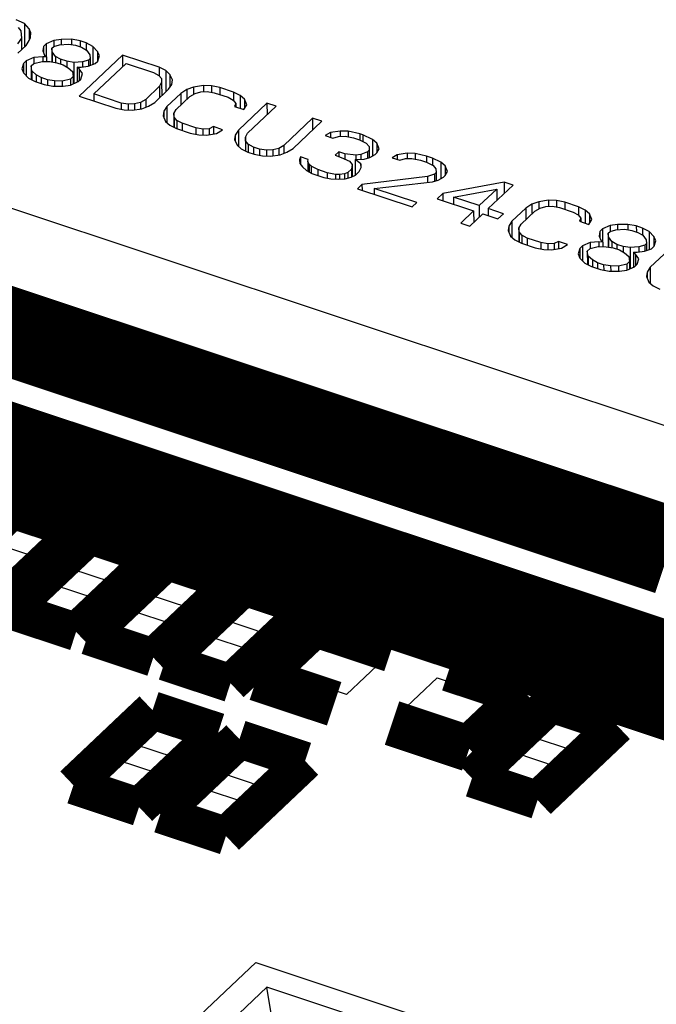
# Model space of a CAD drawing. Extents: x 0 to 1189, y 0 to 841.
# Tile 167 of 256: x 610.34 to 612.86, y 313.77 to 317.66. Entities that reach past the tile are written whole.
import ezdxf

# ---------------------------------------------------------------- set-up
doc = ezdxf.new("R2010")
doc.units = 0
doc.header["$LTSCALE"] = 65.395
doc.layers.get('0').update_dxf_attribs({"linetype": 'CONTINUOUS'})

msp = doc.modelspace()

# ---------------------------------------------------------------- linework, layer by layer
at = {"color": 7, "linetype": 'Continuous'}
for p, q in [((610.3561, 317.6493), (610.3237, 317.6648)), ((610.3318, 317.634), (610.3426, 317.6211)), ((610.3426, 317.6211), (610.3447, 317.5923)), ((610.3752, 317.6289), (610.3561, 317.6493)), ((610.3561, 317.6493), (610.3563, 317.5571)), ((610.3823, 317.6125), (610.3752, 317.6289)), ((610.3752, 317.6289), (610.3753, 317.5836)), ((610.3447, 317.5923), (610.3288, 317.5696)), ((610.3447, 317.5923), (610.3448, 317.5462)), ((610.3626, 317.563), (610.3748, 317.5823)), ((610.3748, 317.5823), (610.3798, 317.5947)), ((610.3798, 317.5947), (610.3823, 317.6125)), ((610.4726, 317.5825), (610.4423, 317.5692)), ((610.5016, 317.5869), (610.4726, 317.5825)), ((610.4726, 317.5825), (610.4726, 317.5592)), ((610.5427, 317.5873), (610.5016, 317.5869)), ((610.5016, 317.5869), (610.5017, 317.5656)), ((610.5764, 317.5807), (610.5427, 317.5873)), ((610.5427, 317.5873), (610.5427, 317.5659)), ((610.3297, 317.5319), (610.3626, 317.563)), ((610.4313, 317.5588), (610.4288, 317.541)), ((610.4423, 317.5692), (610.4313, 317.5588)), ((610.4313, 317.5588), (610.4314, 317.5349)), ((610.4423, 317.5692), (610.4424, 317.5188)), ((610.4651, 317.5523), (610.4724, 317.5592)), ((610.4662, 317.5379), (610.4651, 317.5523)), ((610.4651, 317.5523), (610.4652, 317.4974)), ((610.4724, 317.5592), (610.4954, 317.5656)), ((610.4954, 317.5656), (610.5304, 317.568)), ((610.5304, 317.568), (610.5581, 317.5634)), ((610.5581, 317.5634), (610.5822, 317.5554)), ((610.6005, 317.5727), (610.5764, 317.5807)), ((610.5764, 317.5807), (610.5764, 317.5573)), ((610.5822, 317.5554), (610.6026, 317.5439)), ((610.6269, 317.5592), (610.6005, 317.5727)), ((610.6005, 317.5727), (610.6005, 317.5451)), ((610.6026, 317.5439), (610.6157, 317.5255)), ((610.646, 317.5388), (610.6269, 317.5592)), ((610.6269, 317.5592), (610.6271, 317.4875)), ((608.4657, 317.5297), (612.9789, 316.0282)), ((610.3935, 317.5153), (610.3632, 317.502)), ((610.4286, 317.5177), (610.3935, 317.5153)), ((610.3935, 317.5153), (610.3936, 317.492)), ((610.4443, 317.5171), (610.4286, 317.5177)), ((610.4286, 317.5177), (610.4286, 317.4998)), ((610.4288, 317.541), (610.4359, 317.5246)), ((610.4359, 317.5246), (610.4443, 317.5171)), ((610.4443, 317.5171), (610.4443, 317.4992)), ((610.4793, 317.5195), (610.4662, 317.5379)), ((610.4662, 317.5379), (610.4663, 317.4973)), ((610.4997, 317.508), (610.4793, 317.5195)), ((610.4793, 317.5195), (610.4793, 317.4951)), ((610.5238, 317.5), (610.4997, 317.508)), ((610.4997, 317.508), (610.4997, 317.4893)), ((610.7449, 317.5247), (610.5732, 317.362)), ((610.6095, 317.5042), (610.5865, 317.4979)), ((610.6168, 317.5112), (610.6095, 317.5042)), ((610.6095, 317.5042), (610.6096, 317.4809)), ((610.6157, 317.5255), (610.6168, 317.5112)), ((610.6168, 317.5112), (610.6169, 317.4837)), ((610.6531, 317.5225), (610.646, 317.5388)), ((610.646, 317.5388), (610.6461, 317.5011)), ((610.6469, 317.5011), (610.6531, 317.5225)), ((610.8893, 317.4766), (610.7449, 317.5247)), ((610.7449, 317.5247), (610.745, 317.4785)), ((610.3523, 317.4916), (610.3461, 317.4703)), ((610.3461, 317.4703), (610.3532, 317.4539)), ((610.3632, 317.502), (610.3523, 317.4916)), ((610.3523, 317.4916), (610.3524, 317.4557)), ((610.3632, 317.502), (610.3634, 317.443)), ((610.3824, 317.4816), (610.3933, 317.492)), ((610.3824, 317.4816), (610.3825, 317.4283)), ((610.3858, 317.4617), (610.3824, 317.4816)), ((610.3933, 317.492), (610.426, 317.4998)), ((610.426, 317.4998), (610.4574, 317.4987)), ((610.4574, 317.4987), (610.4851, 317.4942)), ((610.4851, 317.4942), (610.5092, 317.4862)), ((610.5092, 317.4862), (610.5296, 317.4747)), ((610.5515, 317.4955), (610.5238, 317.5)), ((610.5238, 317.5), (610.5238, 317.4779)), ((610.5296, 317.4747), (610.5463, 317.4598)), ((610.5865, 317.4979), (610.5515, 317.4955)), ((610.5515, 317.4955), (610.5517, 317.412)), ((610.5646, 317.4771), (610.5803, 317.4765)), ((610.573, 317.4696), (610.5646, 317.4771)), ((610.5646, 317.4771), (610.5647, 317.4177)), ((610.5861, 317.4512), (610.573, 317.4696)), ((610.573, 317.4696), (610.5731, 317.4235)), ((610.5803, 317.4765), (610.6093, 317.4809)), ((610.5865, 317.4979), (610.5866, 317.4775)), ((610.6093, 317.4809), (610.6359, 317.4908)), ((610.6312, 317.3707), (610.7591, 317.4919)), ((610.6359, 317.4908), (610.6469, 317.5011)), ((610.7591, 317.4919), (610.8674, 317.4558)), ((610.9157, 317.4631), (610.8893, 317.4766)), ((610.8893, 317.4766), (610.8894, 317.4425)), ((610.3532, 317.4539), (610.3723, 317.4335)), ((610.3723, 317.4335), (610.3987, 317.42)), ((610.4026, 317.4468), (610.3858, 317.4617)), ((610.3858, 317.4617), (610.3859, 317.4266)), ((610.423, 317.4353), (610.4026, 317.4468)), ((610.4026, 317.4468), (610.4026, 317.4187)), ((610.4471, 317.4273), (610.423, 317.4353)), ((610.423, 317.4353), (610.4231, 317.4119)), ((610.4748, 317.4228), (610.4471, 317.4273)), ((610.4471, 317.4273), (610.4471, 317.4056)), ((610.5388, 317.4295), (610.5062, 317.4217)), ((610.5498, 317.4399), (610.5388, 317.4295)), ((610.5388, 317.4295), (610.5389, 317.4062)), ((610.5463, 317.4598), (610.5498, 317.4399)), ((610.5498, 317.4399), (610.5498, 317.4112)), ((610.5689, 317.4195), (610.5799, 317.4299)), ((610.5799, 317.4299), (610.5861, 317.4512)), ((610.8674, 317.4558), (610.8878, 317.4444)), ((610.8878, 317.4444), (610.8986, 317.4314)), ((610.8986, 317.4314), (610.8996, 317.4171)), ((610.9325, 317.4482), (610.9157, 317.4631)), ((610.9157, 317.4631), (610.9159, 317.3786)), ((610.942, 317.4264), (610.9325, 317.4482)), ((610.9325, 317.4482), (610.9326, 317.3978)), ((610.9394, 317.4085), (610.942, 317.4264)), ((610.3987, 317.42), (610.4348, 317.408)), ((610.4348, 317.408), (610.4686, 317.4015)), ((610.4686, 317.4015), (610.5096, 317.4019)), ((610.5062, 317.4217), (610.4748, 317.4228)), ((610.4748, 317.4228), (610.4748, 317.4015)), ((610.5062, 317.4217), (610.5062, 317.4018)), ((610.5096, 317.4019), (610.5386, 317.4062)), ((610.5386, 317.4062), (610.5689, 317.4195)), ((610.891, 317.4012), (610.8363, 317.3493)), ((610.8724, 317.3373), (610.9272, 317.3892)), ((610.8996, 317.4171), (610.891, 317.4012)), ((610.891, 317.4012), (610.8911, 317.3551)), ((610.8996, 317.4171), (610.8998, 317.3632)), ((610.9272, 317.3892), (610.9394, 317.4085)), ((610.9996, 317.3885), (610.9753, 317.3732)), ((611.0262, 317.3983), (610.9996, 317.3885)), ((610.9996, 317.3885), (610.9997, 317.35)), ((611.0649, 317.4042), (611.0262, 317.3983)), ((611.0262, 317.3983), (611.0263, 317.3697)), ((611.0963, 317.4031), (611.0649, 317.4042)), ((611.0649, 317.4042), (611.0649, 317.3798)), ((611.13, 317.3965), (611.0963, 317.4031)), ((611.0963, 317.4031), (611.0963, 317.3777)), ((611.1842, 317.3785), (611.13, 317.3965)), ((611.13, 317.3965), (611.1301, 317.3685)), ((610.5732, 317.362), (610.7177, 317.3139)), ((610.7396, 317.3347), (610.6312, 317.3707)), ((610.6312, 317.3707), (610.6313, 317.3427)), ((610.8363, 317.3493), (610.8156, 317.3374)), ((610.8363, 317.3493), (610.8363, 317.3176)), ((610.9753, 317.3732), (610.9205, 317.3213)), ((610.9566, 317.3092), (611.0114, 317.3612)), ((610.9753, 317.3732), (610.9754, 317.327)), ((611.0114, 317.3612), (611.032, 317.373)), ((611.032, 317.373), (611.055, 317.3794)), ((611.055, 317.3794), (611.0804, 317.3803)), ((611.0804, 317.3803), (611.1081, 317.3758)), ((611.1081, 317.3758), (611.1623, 317.3577)), ((611.1623, 317.3577), (611.1827, 317.3463)), ((611.2106, 317.365), (611.1842, 317.3785)), ((611.1842, 317.3785), (611.1842, 317.3444)), ((611.2274, 317.3501), (611.2106, 317.365)), ((611.2106, 317.365), (611.2107, 317.3136)), ((611.2368, 317.3283), (611.2274, 317.3501)), ((611.2274, 317.3501), (611.2274, 317.3135)), ((610.7177, 317.3139), (610.7514, 317.3074)), ((610.7673, 317.3302), (610.7396, 317.3347)), ((610.7396, 317.3347), (610.7396, 317.3097)), ((610.7926, 317.3311), (610.7673, 317.3302)), ((610.7673, 317.3302), (610.7673, 317.3068)), ((610.7828, 317.3063), (610.8214, 317.3121)), ((610.8156, 317.3374), (610.7926, 317.3311)), ((610.7926, 317.3311), (610.7927, 317.3078)), ((610.8156, 317.3374), (610.8157, 317.3113)), ((610.8214, 317.3121), (610.8481, 317.322)), ((610.8481, 317.322), (610.8724, 317.3373)), ((610.9205, 317.3213), (610.9083, 317.302)), ((610.9205, 317.3213), (610.9206, 317.2574)), ((610.948, 317.2934), (610.9566, 317.3092)), ((611.1827, 317.3463), (611.1934, 317.3333)), ((611.1934, 317.3333), (611.1885, 317.321)), ((611.1885, 317.321), (611.2246, 317.3089)), ((611.1934, 317.3333), (611.1935, 317.3193)), ((611.3166, 317.3345), (611.2033, 317.2272)), ((611.2246, 317.3089), (611.2368, 317.3283)), ((611.2394, 317.2152), (611.3527, 317.3225)), ((611.3527, 317.3225), (611.3166, 317.3345)), ((611.3166, 317.3345), (611.3167, 317.2883)), ((610.7514, 317.3074), (610.7828, 317.3063)), ((610.9083, 317.302), (610.9057, 317.2841)), ((610.9057, 317.2841), (610.9152, 317.2622)), ((610.9083, 317.302), (610.9083, 317.278)), ((610.9491, 317.279), (610.948, 317.2934)), ((610.948, 317.2934), (610.9481, 317.2391)), ((610.9599, 317.2661), (610.9491, 317.279)), ((610.9491, 317.279), (610.9492, 317.2385)), ((611.4971, 317.2744), (611.3839, 317.1671)), ((611.5332, 317.2624), (611.4971, 317.2744)), ((611.4971, 317.2744), (611.4972, 317.2283)), ((610.9152, 317.2622), (610.9319, 317.2473)), ((610.9319, 317.2473), (610.9584, 317.2338)), ((610.9584, 317.2338), (611.0125, 317.2158)), ((610.9803, 317.2546), (610.9599, 317.2661)), ((610.9599, 317.2661), (610.9599, 317.2338)), ((611.0344, 317.2366), (610.9803, 317.2546)), ((610.9803, 317.2546), (610.9803, 317.2265)), ((611.0622, 317.232), (611.0344, 317.2366)), ((611.0344, 317.2366), (611.0345, 317.2116)), ((611.0875, 317.233), (611.0622, 317.232)), ((611.0622, 317.232), (611.0622, 317.2087)), ((611.1045, 317.2413), (611.0875, 317.233)), ((611.0875, 317.233), (611.0876, 317.2097)), ((611.1406, 317.2293), (611.1045, 317.2413)), ((611.1045, 317.2413), (611.1045, 317.2123)), ((611.42, 317.1551), (611.5332, 317.2624)), ((611.0125, 317.2158), (611.0463, 317.2093)), ((611.0463, 317.2093), (611.0776, 317.2082)), ((611.0776, 317.2082), (611.1163, 317.214)), ((611.1163, 317.214), (611.1406, 317.2293)), ((611.1911, 317.2079), (611.1885, 317.19)), ((611.2033, 317.2272), (611.1911, 317.2079)), ((611.1911, 317.2079), (611.1911, 317.1839)), ((611.2033, 317.2272), (611.2035, 317.1633)), ((611.2309, 317.1993), (611.2394, 317.2152)), ((611.2319, 317.1849), (611.2309, 317.1993)), ((611.2309, 317.1993), (611.231, 317.145)), ((611.5678, 317.2181), (611.5472, 317.2063)), ((611.5472, 317.2063), (611.5773, 317.1963)), ((611.6065, 317.224), (611.5678, 317.2181)), ((611.5678, 317.2181), (611.5678, 317.1994)), ((611.5773, 317.1963), (611.6003, 317.2027)), ((611.6003, 317.2027), (611.6256, 317.2036)), ((611.6379, 317.2229), (611.6065, 317.224)), ((611.6065, 317.224), (611.6065, 317.2027)), ((611.6256, 317.2036), (611.6593, 317.197)), ((611.6836, 317.2123), (611.6379, 317.2229)), ((611.6379, 317.2229), (611.6379, 317.2012)), ((611.6593, 317.197), (611.6834, 317.189)), ((611.6957, 317.2083), (611.6836, 317.2123)), ((611.6836, 317.2123), (611.6837, 317.189)), ((611.7341, 317.1909), (611.6957, 317.2083)), ((611.6957, 317.2083), (611.6957, 317.1828)), ((611.1885, 317.19), (611.198, 317.1682)), ((611.198, 317.1682), (611.2147, 317.1532)), ((611.2147, 317.1532), (611.2412, 317.1397)), ((611.2427, 317.172), (611.2319, 317.1849)), ((611.2319, 317.1849), (611.232, 317.1444)), ((611.2631, 317.1605), (611.2427, 317.172)), ((611.2427, 317.172), (611.2427, 317.1398)), ((611.2872, 317.1525), (611.2631, 317.1605)), ((611.2631, 317.1605), (611.2632, 317.1317)), ((611.3632, 317.1553), (611.3402, 317.1489)), ((611.3839, 317.1671), (611.3632, 317.1553)), ((611.3632, 317.1553), (611.3633, 317.1291)), ((611.3839, 317.1671), (611.3839, 317.1354)), ((611.3957, 317.1398), (611.42, 317.1551)), ((611.6834, 317.189), (611.7099, 317.1756)), ((611.7099, 317.1756), (611.7206, 317.1626)), ((611.7206, 317.1626), (611.7217, 317.1482)), ((611.7509, 317.1759), (611.7341, 317.1909)), ((611.7341, 317.1909), (611.7343, 317.1255)), ((611.7604, 317.1541), (611.7509, 317.1759)), ((611.7509, 317.1759), (611.751, 317.1382)), ((611.7518, 317.1382), (611.7604, 317.1541)), ((611.2412, 317.1397), (611.2653, 317.1317)), ((611.2653, 317.1317), (611.299, 317.1252)), ((611.3149, 317.148), (611.2872, 317.1525)), ((611.2872, 317.1525), (611.2872, 317.1275)), ((611.299, 317.1252), (611.3304, 317.1241)), ((611.3402, 317.1489), (611.3149, 317.148)), ((611.3149, 317.148), (611.3149, 317.1246)), ((611.3304, 317.1241), (611.369, 317.1299)), ((611.3402, 317.1489), (611.3403, 317.1256)), ((611.369, 317.1299), (611.3957, 317.1398)), ((611.4498, 317.1218), (611.4449, 317.1094)), ((611.4799, 317.1118), (611.4498, 317.1218)), ((611.4498, 317.1218), (611.4499, 317.0903)), ((611.6009, 317.1417), (611.5863, 317.1278)), ((611.5863, 317.1278), (611.6104, 317.1198)), ((611.625, 317.1336), (611.6009, 317.1417)), ((611.6009, 317.1417), (611.601, 317.1229)), ((611.6104, 317.1198), (611.6428, 317.1043)), ((611.6684, 317.1286), (611.625, 317.1336)), ((611.625, 317.1336), (611.625, 317.1128)), ((611.6877, 317.1315), (611.6684, 317.1286)), ((611.6684, 317.1286), (611.6684, 317.1107)), ((611.7144, 317.1413), (611.6877, 317.1315)), ((611.6877, 317.1315), (611.6878, 317.1122)), ((611.7008, 317.1131), (611.7238, 317.1195)), ((611.7217, 317.1482), (611.7144, 317.1413)), ((611.7144, 317.1413), (611.7144, 317.1168)), ((611.7217, 317.1482), (611.7217, 317.1195)), ((611.7238, 317.1195), (611.7445, 317.1313)), ((611.7445, 317.1313), (611.7518, 317.1382)), ((611.8326, 317.13), (611.8119, 317.1182)), ((611.8119, 317.1182), (611.842, 317.1082)), ((611.8713, 317.1359), (611.8326, 317.13)), ((611.8326, 317.13), (611.8326, 317.1113)), ((611.842, 317.1082), (611.865, 317.1146)), ((611.865, 317.1146), (611.8904, 317.1155)), ((611.9026, 317.1348), (611.8713, 317.1359)), ((611.8713, 317.1359), (611.8713, 317.1146)), ((611.8904, 317.1155), (611.9241, 317.1089)), ((611.9484, 317.1242), (611.9026, 317.1348)), ((611.9026, 317.1348), (611.9027, 317.1131)), ((611.9725, 317.1162), (611.9484, 317.1242)), ((611.9484, 317.1242), (611.9485, 317.1009)), ((612.0049, 317.1008), (611.9725, 317.1162)), ((611.9725, 317.1162), (611.9725, 317.0885)), ((608.4666, 317.0956), (612.9798, 315.594)), ((611.4449, 317.1094), (611.446, 317.095)), ((611.446, 317.095), (611.4567, 317.0821)), ((611.4567, 317.0821), (611.4735, 317.0671)), ((611.4787, 317.1028), (611.4799, 317.1118)), ((611.4834, 317.0919), (611.4787, 317.1028)), ((611.4787, 317.1028), (611.4787, 317.0642)), ((611.4918, 317.0844), (611.4834, 317.0919)), ((611.4834, 317.0919), (611.4834, 317.0615)), ((611.5182, 317.071), (611.4918, 317.0844)), ((611.4918, 317.0844), (611.4918, 317.0568)), ((611.6428, 317.1043), (611.6536, 317.0914)), ((611.6536, 317.0914), (611.651, 317.0735)), ((611.6536, 317.0914), (611.6537, 317.0434)), ((611.6658, 317.1107), (611.7008, 317.1131)), ((611.6886, 317.0938), (611.6658, 317.1107)), ((611.6658, 317.1107), (611.666, 317.0497)), ((611.6811, 317.0635), (611.6897, 317.0794)), ((611.6897, 317.0794), (611.6886, 317.0938)), ((611.6886, 317.0938), (611.6886, 317.0794)), ((611.9241, 317.1089), (611.9482, 317.1009)), ((611.9482, 317.1009), (611.9746, 317.0875)), ((611.9746, 317.0875), (611.9854, 317.0745)), ((612.0217, 317.0858), (612.0049, 317.1008)), ((612.0049, 317.1008), (612.0051, 317.0354)), ((612.0312, 317.064), (612.0217, 317.0858)), ((612.0217, 317.0858), (612.0218, 317.0481)), ((611.4735, 317.0671), (611.4939, 317.0557)), ((611.4939, 317.0557), (611.5421, 317.0396)), ((611.5543, 317.059), (611.5182, 317.071)), ((611.5182, 317.071), (611.5183, 317.0476)), ((611.5421, 317.0396), (611.5698, 317.0351)), ((611.588, 317.0524), (611.5543, 317.059)), ((611.5543, 317.059), (611.5544, 317.0376)), ((611.6037, 317.0519), (611.588, 317.0524)), ((611.588, 317.0524), (611.5881, 317.0345)), ((611.6231, 317.0548), (611.6037, 317.0519)), ((611.6037, 317.0519), (611.6038, 317.034)), ((611.6364, 317.0597), (611.6231, 317.0548)), ((611.6231, 317.0548), (611.6231, 317.0349)), ((611.6265, 317.0349), (611.6495, 317.0413)), ((611.651, 317.0735), (611.6364, 317.0597)), ((611.6364, 317.0597), (611.6364, 317.0377)), ((611.6495, 317.0413), (611.6665, 317.0497)), ((611.651, 317.0735), (611.6511, 317.0421)), ((611.6665, 317.0497), (611.6811, 317.0635)), ((611.9525, 317.0434), (611.6927, 317.0129)), ((611.9792, 317.0532), (611.9525, 317.0434)), ((611.9525, 317.0434), (611.9526, 317.0208)), ((611.9865, 317.0601), (611.9792, 317.0532)), ((611.9792, 317.0532), (611.9792, 317.0251)), ((611.9854, 317.0745), (611.9865, 317.0601)), ((611.9865, 317.0601), (611.9865, 317.0271)), ((611.9946, 317.0294), (612.0153, 317.0412)), ((612.0153, 317.0412), (612.0226, 317.0481)), ((612.0226, 317.0481), (612.0312, 317.064)), ((611.5698, 317.0351), (611.6012, 317.034)), ((611.6012, 317.034), (611.6265, 317.0349)), ((611.6927, 317.0129), (611.6744, 316.9956)), ((611.6927, 317.0129), (611.6928, 316.9895)), ((611.7409, 316.9969), (611.9716, 317.023)), ((611.9093, 316.9408), (611.7409, 316.9969)), ((611.7409, 316.9969), (611.7409, 316.9735)), ((611.9716, 317.023), (611.9946, 317.0294)), ((612.2553, 317.0221), (612.0123, 316.9767)), ((612.1928, 316.9167), (612.2914, 317.0101)), ((612.2914, 317.0101), (612.2553, 317.0221)), ((612.2553, 317.0221), (612.2554, 316.976)), ((611.6744, 316.9956), (611.8911, 316.9235)), ((612.0123, 316.9767), (611.9904, 316.956)), ((612.0123, 316.9767), (612.0123, 316.9487)), ((612.0544, 316.9627), (612.2261, 316.9944)), ((612.1567, 316.9287), (612.0544, 316.9627)), ((612.0544, 316.9627), (612.0545, 316.9346)), ((612.2261, 316.9944), (612.1567, 316.9287)), ((612.2261, 316.9944), (612.2262, 316.9483)), ((611.8911, 316.9235), (611.9093, 316.9408)), ((611.9904, 316.956), (612.1348, 316.9079)), ((612.1567, 316.9287), (612.1568, 316.8825)), ((612.3413, 316.9187), (612.2865, 316.8668)), ((612.3656, 316.934), (612.3413, 316.9187)), ((612.3413, 316.9187), (612.3414, 316.8726)), ((612.3922, 316.9439), (612.3656, 316.934)), ((612.3656, 316.934), (612.3656, 316.8956)), ((612.4309, 316.9497), (612.3922, 316.9439)), ((612.3922, 316.9439), (612.3923, 316.9152)), ((612.398, 316.9185), (612.421, 316.9249)), ((612.421, 316.9249), (612.4464, 316.9258)), ((612.4623, 316.9486), (612.4309, 316.9497)), ((612.4309, 316.9497), (612.4309, 316.9253)), ((612.4464, 316.9258), (612.4741, 316.9213)), ((612.496, 316.9421), (612.4623, 316.9486)), ((612.4623, 316.9486), (612.4623, 316.9232)), ((612.4741, 316.9213), (612.5282, 316.9033)), ((612.5502, 316.924), (612.496, 316.9421)), ((612.496, 316.9421), (612.4961, 316.914)), ((612.5766, 316.9106), (612.5502, 316.924)), ((612.5502, 316.924), (612.5502, 316.8899)), ((612.1348, 316.9079), (612.0836, 316.8595)), ((612.1198, 316.8474), (612.1709, 316.8959)), ((612.1348, 316.9079), (612.1349, 316.8618)), ((612.1709, 316.8959), (612.2311, 316.8759)), ((612.253, 316.8967), (612.1928, 316.9167)), ((612.1928, 316.9167), (612.1929, 316.8886)), ((612.2311, 316.8759), (612.253, 316.8967)), ((612.3226, 316.8548), (612.3774, 316.9067)), ((612.3774, 316.9067), (612.398, 316.9185)), ((612.5282, 316.9033), (612.5487, 316.8918)), ((612.5487, 316.8918), (612.5594, 316.8789)), ((612.5934, 316.8956), (612.5766, 316.9106)), ((612.5766, 316.9106), (612.5767, 316.8591)), ((612.6028, 316.8738), (612.5934, 316.8956)), ((612.5934, 316.8956), (612.5934, 316.859)), ((612.0836, 316.8595), (612.1198, 316.8474)), ((612.2743, 316.8475), (612.2717, 316.8296)), ((612.2865, 316.8668), (612.2743, 316.8475)), ((612.2743, 316.8475), (612.2743, 316.8236)), ((612.2865, 316.8668), (612.2866, 316.8029)), ((612.314, 316.8389), (612.3226, 316.8548)), ((612.5594, 316.8789), (612.5545, 316.8665)), ((612.5545, 316.8665), (612.5906, 316.8545)), ((612.5594, 316.8789), (612.5594, 316.8648)), ((612.5906, 316.8545), (612.6028, 316.8738)), ((612.675, 316.8498), (612.6447, 316.8365)), ((612.704, 316.8541), (612.675, 316.8498)), ((612.675, 316.8498), (612.6751, 316.8264)), ((612.7451, 316.8545), (612.704, 316.8541)), ((612.704, 316.8541), (612.7041, 316.8328)), ((612.7788, 316.848), (612.7451, 316.8545)), ((612.7451, 316.8545), (612.7451, 316.8332)), ((612.8029, 316.84), (612.7788, 316.848)), ((612.7788, 316.848), (612.7789, 316.8246)), ((612.2717, 316.8296), (612.2811, 316.8078)), ((612.2811, 316.8078), (612.2979, 316.7928)), ((612.3151, 316.8245), (612.314, 316.8389)), ((612.314, 316.8389), (612.3141, 316.7846)), ((612.3258, 316.8116), (612.3151, 316.8245)), ((612.3151, 316.8245), (612.3152, 316.784)), ((612.3463, 316.8001), (612.3258, 316.8116)), ((612.3258, 316.8116), (612.3259, 316.7794)), ((612.6338, 316.8261), (612.6312, 316.8082)), ((612.6312, 316.8082), (612.6383, 316.7918)), ((612.6447, 316.8365), (612.6338, 316.8261)), ((612.6338, 316.8261), (612.6338, 316.8022)), ((612.6447, 316.8365), (612.6448, 316.786)), ((612.6675, 316.8195), (612.6748, 316.8264)), ((612.6686, 316.8051), (612.6675, 316.8195)), ((612.6675, 316.8195), (612.6676, 316.7647)), ((612.6817, 316.7867), (612.6686, 316.8051)), ((612.6686, 316.8051), (612.6687, 316.7645)), ((612.6748, 316.8264), (612.6978, 316.8328)), ((612.6978, 316.8328), (612.7328, 316.8352)), ((612.7328, 316.8352), (612.7606, 316.8307)), ((612.7606, 316.8307), (612.7846, 316.8226)), ((612.7846, 316.8226), (612.8051, 316.8112)), ((612.8293, 316.8265), (612.8029, 316.84)), ((612.8029, 316.84), (612.803, 316.8124)), ((612.8051, 316.8112), (612.8182, 316.7928)), ((612.8485, 316.8061), (612.8293, 316.8265)), ((612.8293, 316.8265), (612.8295, 316.7547)), ((612.8556, 316.7897), (612.8485, 316.8061)), ((612.8485, 316.8061), (612.8485, 316.7684)), ((612.2979, 316.7928), (612.3243, 316.7794)), ((612.3243, 316.7794), (612.3785, 316.7614)), ((612.4004, 316.7821), (612.3463, 316.8001)), ((612.3463, 316.8001), (612.3463, 316.7721)), ((612.4281, 316.7776), (612.4004, 316.7821)), ((612.4004, 316.7821), (612.4005, 316.7571)), ((612.4535, 316.7785), (612.4281, 316.7776)), ((612.4281, 316.7776), (612.4282, 316.7543)), ((612.4705, 316.7869), (612.4535, 316.7785)), ((612.4535, 316.7785), (612.4536, 316.7552)), ((612.5066, 316.7749), (612.4705, 316.7869)), ((612.4705, 316.7869), (612.4705, 316.7578)), ((612.4823, 316.7596), (612.5066, 316.7749)), ((612.5657, 316.7692), (612.5547, 316.7588)), ((612.596, 316.7825), (612.5657, 316.7692)), ((612.5657, 316.7692), (612.5658, 316.7103)), ((612.5958, 316.7592), (612.6284, 316.7671)), ((612.631, 316.7849), (612.596, 316.7825)), ((612.596, 316.7825), (612.596, 316.7592)), ((612.6284, 316.7671), (612.6598, 316.766)), ((612.6467, 316.7844), (612.631, 316.7849)), ((612.631, 316.7849), (612.631, 316.7671)), ((612.6383, 316.7918), (612.6467, 316.7844)), ((612.6467, 316.7844), (612.6467, 316.7664)), ((612.6598, 316.766), (612.6875, 316.7614)), ((612.7021, 316.7753), (612.6817, 316.7867)), ((612.6817, 316.7867), (612.6818, 316.7624)), ((612.7262, 316.7673), (612.7021, 316.7753)), ((612.7021, 316.7753), (612.7022, 316.7566)), ((612.7539, 316.7627), (612.7262, 316.7673)), ((612.7262, 316.7673), (612.7263, 316.7452)), ((612.789, 316.7651), (612.7539, 316.7627)), ((612.8119, 316.7715), (612.789, 316.7651)), ((612.789, 316.7651), (612.789, 316.7447)), ((612.8192, 316.7784), (612.8119, 316.7715)), ((612.8119, 316.7715), (612.812, 316.7482)), ((612.8182, 316.7928), (612.8192, 316.7784)), ((612.8192, 316.7784), (612.8193, 316.751)), ((612.8384, 316.758), (612.8493, 316.7684)), ((612.8493, 316.7684), (612.8556, 316.7897)), ((612.3785, 316.7614), (612.4122, 316.7548)), ((612.4122, 316.7548), (612.4436, 316.7537)), ((612.4436, 316.7537), (612.4823, 316.7596)), ((612.5547, 316.7588), (612.5485, 316.7375)), ((612.5485, 316.7375), (612.5556, 316.7211)), ((612.5547, 316.7588), (612.5548, 316.723)), ((612.5848, 316.7488), (612.5958, 316.7592)), ((612.5883, 316.729), (612.5848, 316.7488)), ((612.5848, 316.7488), (612.5849, 316.6956)), ((612.605, 316.7141), (612.5883, 316.729)), ((612.5883, 316.729), (612.5883, 316.6938)), ((612.6875, 316.7614), (612.7116, 316.7534)), ((612.7116, 316.7534), (612.732, 316.7419)), ((612.732, 316.7419), (612.7488, 316.727)), ((612.7488, 316.727), (612.7522, 316.7072)), ((612.7539, 316.7627), (612.7541, 316.6792)), ((612.767, 316.7443), (612.7827, 316.7438)), ((612.7754, 316.7369), (612.767, 316.7443)), ((612.767, 316.7443), (612.7672, 316.6849)), ((612.7885, 316.7185), (612.7754, 316.7369)), ((612.7754, 316.7369), (612.7755, 316.6907)), ((612.7827, 316.7438), (612.8117, 316.7482)), ((612.8117, 316.7482), (612.8384, 316.758)), ((612.8889, 316.7365), (612.8341, 316.6846)), ((612.5556, 316.7211), (612.5747, 316.7008)), ((612.5747, 316.7008), (612.6012, 316.6873)), ((612.6012, 316.6873), (612.6373, 316.6753)), ((612.6254, 316.7026), (612.605, 316.7141)), ((612.605, 316.7141), (612.6051, 316.686)), ((612.6495, 316.6946), (612.6254, 316.7026)), ((612.6254, 316.7026), (612.6255, 316.6792)), ((612.6772, 316.69), (612.6495, 316.6946)), ((612.6495, 316.6946), (612.6496, 316.6729)), ((612.7086, 316.6889), (612.6772, 316.69)), ((612.6772, 316.69), (612.6773, 316.6687)), ((612.7413, 316.6968), (612.7086, 316.6889)), ((612.7086, 316.6889), (612.7086, 316.6691)), ((612.7411, 316.6735), (612.7714, 316.6868)), ((612.7522, 316.7072), (612.7413, 316.6968)), ((612.7413, 316.6968), (612.7413, 316.6735)), ((612.7522, 316.7072), (612.7523, 316.6784)), ((612.7714, 316.6868), (612.7823, 316.6972)), ((612.7823, 316.6972), (612.7885, 316.7185)), ((612.6373, 316.6753), (612.671, 316.6687)), ((612.671, 316.6687), (612.712, 316.6691)), ((612.712, 316.6691), (612.7411, 316.6735)), ((612.8219, 316.6653), (612.8193, 316.6474)), ((612.8193, 316.6474), (612.8287, 316.6256)), ((612.8341, 316.6846), (612.8219, 316.6653)), ((612.8219, 316.6653), (612.8219, 316.6414)), ((612.8341, 316.6846), (612.8342, 316.6207)), ((612.8287, 316.6256), (612.8455, 316.6107)), ((612.8455, 316.6107), (612.8719, 316.5972)), ((610.3274, 315.6848), (610.4955, 315.6288)), ((610.3992, 315.5375), (610.231, 315.5934)), ((610.4955, 315.6288), (610.3992, 315.5375)), ((610.5367, 315.4917), (610.6331, 315.5831)), ((610.6331, 315.5831), (610.8012, 315.5271)), ((610.8012, 315.5271), (610.7049, 315.4358)), ((610.7049, 315.4358), (610.5367, 315.4917)), ((610.8424, 315.39), (610.9388, 315.4813)), ((610.9388, 315.4813), (611.1069, 315.4254)), ((610.3742, 315.3377), (610.4706, 315.429)), ((610.4706, 315.429), (610.6387, 315.3731)), ((611.1069, 315.4254), (611.0106, 315.3341)), ((610.6387, 315.3731), (610.5424, 315.2818)), ((611.0106, 315.3341), (610.8424, 315.39)), ((611.1481, 315.2883), (611.2445, 315.3796)), ((611.2445, 315.3796), (611.4126, 315.3237)), ((610.5424, 315.2818), (610.3742, 315.3377)), ((610.6799, 315.236), (610.7763, 315.3273)), ((610.7763, 315.3273), (610.9444, 315.2714)), ((611.4126, 315.3237), (611.3163, 315.2324)), ((611.3163, 315.2324), (611.1481, 315.2883)), ((610.9444, 315.2714), (610.8481, 315.1801)), ((610.8481, 315.1801), (610.6799, 315.236)), ((610.9856, 315.1343), (611.082, 315.2256)), ((611.082, 315.2256), (611.2501, 315.1697)), ((611.3863, 315.0737), (611.5316, 315.2114)), ((611.5316, 315.2114), (611.7762, 315.1301)), ((611.2501, 315.1697), (611.1538, 315.0784)), ((611.1538, 315.0784), (610.9856, 315.1343)), ((611.7762, 315.1301), (611.6309, 314.9923)), ((611.6309, 314.9923), (611.3863, 315.0737)), ((611.8448, 314.9211), (611.9902, 315.0589)), ((611.9902, 315.0589), (612.2347, 314.9775)), ((612.2347, 314.9775), (612.0894, 314.8398)), ((612.0894, 314.8398), (611.8448, 314.9211)), ((612.3637, 314.8257), (612.4601, 314.9171)), ((612.4601, 314.9171), (612.6282, 314.8611)), ((610.7859, 314.7982), (610.8823, 314.8896)), ((610.8823, 314.8896), (611.0504, 314.8336)), ((612.6282, 314.8611), (612.5318, 314.7698)), ((611.0504, 314.8336), (610.954, 314.7423)), ((612.5318, 314.7698), (612.3637, 314.8257)), ((610.954, 314.7423), (610.7859, 314.7982)), ((611.1298, 314.6838), (611.2262, 314.7751)), ((611.2262, 314.7751), (611.3943, 314.7192)), ((610.6234, 314.6442), (610.7198, 314.7355)), ((610.7198, 314.7355), (610.8879, 314.6796)), ((612.2012, 314.6717), (612.2976, 314.7631)), ((612.2976, 314.7631), (612.4657, 314.7071)), ((611.3943, 314.7192), (611.2979, 314.6279)), ((612.4657, 314.7071), (612.3693, 314.6158)), ((610.8879, 314.6796), (610.7915, 314.5883)), ((611.2979, 314.6279), (611.1298, 314.6838)), ((612.3693, 314.6158), (612.2012, 314.6717)), ((610.7915, 314.5883), (610.6234, 314.6442)), ((610.9673, 314.5298), (611.0637, 314.6211)), ((611.0637, 314.6211), (611.2318, 314.5652)), ((611.2318, 314.5652), (611.1354, 314.4738)), ((611.1354, 314.4738), (610.9673, 314.5298)), ((611.272, 313.9319), (609.9776, 312.7051)), ((611.272, 313.9319), (622.1868, 310.3005)), ((611.3161, 313.8345), (610.4161, 312.9815)), ((622.0135, 310.2754), (611.3161, 313.8345)), ((611.3342, 313.7214), (611.3161, 313.8345))]:
    msp.add_line(p, q, dxfattribs=at)
for points, const_width in [([(608.4678, 317.0956), (612.9811, 315.594)], 0.2416), ([(612.8917, 315.5093), (608.228, 317.061)], 0.2416), ([(613.2252, 315.0549), (607.5085, 316.9569)], 0.2416), ([(607.0288, 316.8876), (613.3473, 314.7853)], 0.2416), ([(610.263, 315.7411), (610.0031, 315.8275)], 0.151), ([(609.9496, 315.4441), (610.263, 315.7411)], 0.151), ([(610.3088, 315.7258), (609.9954, 315.4288)], 0.151), ([(610.5686, 315.6394), (610.3088, 315.7258)], 0.151), ([(610.2553, 315.3424), (610.5686, 315.6394)], 0.151), ([(610.6145, 315.6241), (610.3011, 315.3271)], 0.151), ([(610.8743, 315.5377), (610.6145, 315.6241)], 0.151), ([(610.561, 315.2407), (610.8743, 315.5377)], 0.151), ([(610.9202, 315.5224), (610.6068, 315.2254)], 0.151), ([(611.18, 315.436), (610.9202, 315.5224)], 0.151), ([(610.8667, 315.139), (611.18, 315.436)], 0.151), ([(611.2259, 315.4207), (610.9125, 315.1237)], 0.151), ([(611.4857, 315.3343), (611.2259, 315.4207)], 0.151), ([(610.3011, 315.3271), (610.561, 315.2407)], 0.151), ([(611.1724, 315.0373), (611.4857, 315.3343)], 0.151), ([(611.5037, 315.273), (611.2766, 315.0578)], 0.1812), ([(611.8094, 315.1713), (611.5037, 315.273)], 0.1812), ([(610.6068, 315.2254), (610.8667, 315.139)], 0.151), ([(610.9125, 315.1237), (611.1724, 315.0373)], 0.151), ([(612.0387, 315.0951), (612.3444, 314.9934)], 0.1812), ([(611.2766, 315.0578), (611.5823, 314.9561)], 0.1812), ([(612.3444, 314.9934), (612.1173, 314.7781)], 0.1812), ([(612.4415, 314.9581), (612.1281, 314.6611)], 0.151), ([(612.7013, 314.8717), (612.4415, 314.9581)], 0.151), ([(610.8637, 314.9306), (610.5503, 314.6336)], 0.151), ([(611.1235, 314.8442), (610.8637, 314.9306)], 0.151), ([(612.1173, 314.7781), (611.8116, 314.8798)], 0.1812), ([(612.3879, 314.5747), (612.7013, 314.8717)], 0.151), ([(610.8101, 314.5472), (611.1235, 314.8442)], 0.151), ([(611.2076, 314.8162), (610.8942, 314.5192)], 0.151), ([(611.4674, 314.7298), (611.2076, 314.8162)], 0.151), ([(611.154, 314.4328), (611.4674, 314.7298)], 0.151), ([(612.1281, 314.6611), (612.3879, 314.5747)], 0.151), ([(610.5503, 314.6336), (610.8101, 314.5472)], 0.151), ([(610.8942, 314.5192), (611.154, 314.4328)], 0.151)]:
    msp.add_lwpolyline(points, dxfattribs=dict(at, const_width=const_width))

doc.saveas('drawing.dxf')
